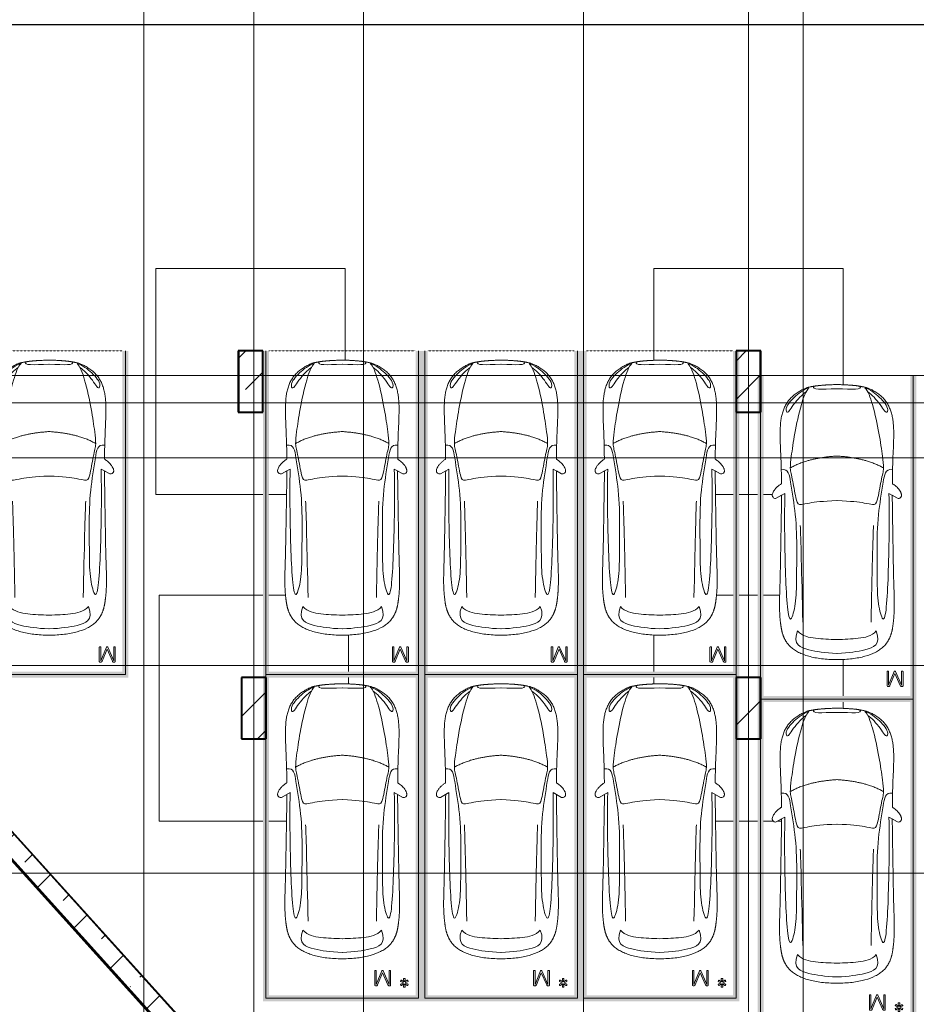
# Model space of a CAD drawing. Header units: millimetres. Extents: x -415896 to 1265883, y -383017 to -57457.
# Tile 39 of 95: x 21763 to 36444, y -320566 to -304441. Entities that reach past the tile are written whole.
import ezdxf

# ---------------------------------------------------------------- set-up
doc = ezdxf.new("R2010")
doc.units = ezdxf.units.MM
for name, pattern in [('Линия сетки', [25, 20, -2.5, 0, -2.5]), ('Невидимые', [5, 3, -2]), ('Штрих_3_3_', [6, 3, -3])]:
    doc.linetypes.add(name, pattern=pattern)
for name, color, linetype, lineweight in [('A-000-M_MASS', 7, 'Continuous', 18), ('A-200-M_WALL', 7, 'Continuous', 18), ('A-200-M_WALL_EXT', 7, 'Continuous', 18), ('A-200-M_WALL_INT', 7, 'Continuous', 18), ('A-200-M_WALL_PAT', 7, 'Continuous', 40), ('C-953-M_PARKING', 7, 'Continuous', 18), ('C-953-MH_PARKING', 7, 'Невидимые', 18), ('S-160-M_FOUND', 7, 'Continuous', 18), ('S-280-M_COLUMN', 7, 'Continuous', 18), ('Z-030-M_GRID', 7, 'Continuous', 9)]:
    doc.layers.add(name, color=color, linetype=linetype, lineweight=lineweight)
doc.layers.add('СОТС', color=5, linetype='Continuous')

# ---------------------------------------------------------------- blocks, each defined once
blk = doc.blocks.new('A_PAR_Parking - M-2663509-B2_-11_400_')
at = {"layer": 'C-953-M_PARKING', "true_color": 0xf7f9fb}
blk.add_hatch(color=7, dxfattribs=at).paths.add_polyline_path([(-1300, 2650), (-1300, -2700), (1300, -2700), (1300, 2650), (1200, 2650), (1200, -2600), (-1200, -2600), (-1200, 2650)])
at = {"layer": 'A-000-M_MASS', "color": 253, "true_color": 0xaaaaaa}
for p, q in [((-853, 717), (-993, 639)), ((-906, 687), (-993, 639)), ((853, 717), (993, 639)), ((993, 639), (906, 687))]:
    blk.add_line(p, q, dxfattribs=at)
for centre, start, end in [((-1010, 678), 223.4184, 293.9305), ((1010, 678), 246.0695, 316.5816)]:
    blk.add_arc(centre, 42.2, start, end, dxfattribs=at)
for points, knots in [([(-908, 876), (-908, 976), (-911, 1161), (-920, 1362), (-926, 1508), (-930, 1645), (-930, 1769), (-922, 1880), (-911, 1957), (-894, 2031), (-871, 2100), (-841, 2165), (-809, 2216), (-779, 2254), (-754, 2281), (-727, 2307), (-698, 2332), (-667, 2355), (-636, 2376), (-604, 2395), (-574, 2412), (-545, 2426), (-519, 2438), (-500, 2445), (-485, 2450), (-474, 2453), (-463, 2456), (-452, 2458), (-440, 2461), (-428, 2463), (-414, 2466), (-402, 2468), (-391, 2470), (-383, 2471), (-376, 2473), (-370, 2474), (-363, 2475), (-356, 2476), (-349, 2477), (-343, 2478), (-337, 2479), (-330, 2480), (-324, 2481), (-317, 2481), (-309, 2482), (-301, 2483), (-293, 2484), (-285, 2485), (-276, 2486), (-263, 2487), (-249, 2488), (-235, 2489), (-223, 2490), (-211, 2491), (-199, 2492), (-186, 2493), (-168, 2494), (-148, 2495), (-127, 2496), (-106, 2497), (-77, 2498), (-40, 2500), (-13, 2501), (1, 2501)], [-1, -1, -1, -1, -0.913265, -0.826531, -0.783163, -0.739796, -0.653061, -0.612245, -0.571429, -0.530612, -0.489796, -0.44898, -0.408163, -0.387755, -0.367347, -0.346939, -0.326531, -0.306122, -0.285714, -0.265306, -0.244898, -0.22449, -0.204082, -0.183673, -0.173469, -0.163265, -0.153061, -0.142857, -0.132653, -0.122449, -0.112245, -0.102041, -0.096939, -0.091837, -0.086735, -0.084184, -0.081633, -0.076531, -0.07398, -0.071429, -0.068878, -0.066327, -0.063776, -0.061224, -0.058673, -0.056122, -0.053571, -0.05102, -0.048469, -0.045918, -0.040816, -0.038265, -0.035714, -0.033163, -0.030612, -0.028061, -0.02551, -0.020408, -0.017857, -0.015306, -0.010204, -0.005102, 0, 0, 0, 0]), ([(-480, 2441), (-586, 2392), (-719, 2283), (-847, 2128), (-828, 2057)], [0, 0, 0, 0, 0.53668, 1.024735, 1.024735, 1.024735, 1.024735]), ([(-459, 2446), (-508, 2398), (-601, 2147), (-696, 1684), (-744, 1354), (-774, 1106), (-734, 996), (-660, 552), (-618, 522), (-447, 565), (-234, 590), (-2, 602)], [0, 0, 0, 0, 0.884172, 2.058368, 3.212407, 3.977765, 4.871213, 5.547774, 6.288901, 6.772879, 7.454401, 7.454401, 7.454401, 7.454401]), ([(1, 2501), (22, 2500), (51, 2499), (88, 2498), (113, 2497), (137, 2496), (160, 2494), (181, 2493), (201, 2492), (219, 2491), (237, 2489), (253, 2488), (268, 2487), (282, 2485), (295, 2484), (307, 2483), (320, 2481), (330, 2480), (338, 2479), (345, 2478), (350, 2477), (356, 2476), (361, 2475), (366, 2474), (371, 2473), (377, 2472), (385, 2471), (393, 2469), (403, 2467), (416, 2465), (434, 2462), (454, 2458), (476, 2453), (498, 2446), (521, 2437), (555, 2422), (605, 2396), (669, 2355), (730, 2307), (773, 2263), (802, 2225), (823, 2195), (841, 2164), (857, 2132), (871, 2099), (887, 2053), (904, 1994), (915, 1931), (922, 1879), (926, 1839), (928, 1798), (930, 1756), (930, 1720), (931, 1690), (931, 1667), (930, 1645), (930, 1621), (929, 1598), (929, 1566), (927, 1526), (925, 1459), (919, 1336), (911, 1145), (908, 970), (908, 876)], [-1, -1, -1, -1, -0.992347, -0.98852, -0.984694, -0.980867, -0.977041, -0.973214, -0.969388, -0.965561, -0.961735, -0.957908, -0.954082, -0.950255, -0.946429, -0.942602, -0.938776, -0.933673, -0.931122, -0.928571, -0.92602, -0.923469, -0.920918, -0.918367, -0.915816, -0.913265, -0.908163, -0.903061, -0.897959, -0.887755, -0.877551, -0.857143, -0.836735, -0.816327, -0.795918, -0.77551, -0.734694, -0.693878, -0.653061, -0.612245, -0.591837, -0.571429, -0.55102, -0.530612, -0.510204, -0.489796, -0.44898, -0.408163, -0.387755, -0.367347, -0.346939, -0.326531, -0.306122, -0.295918, -0.285714, -0.27551, -0.265306, -0.255102, -0.244898, -0.22449, -0.204082, -0.163265, -0.081633, 0, 0, 0, 0]), ([(459, 2446), (508, 2398), (601, 2147), (696, 1684), (744, 1354), (774, 1106), (734, 996), (660, 552), (618, 522), (447, 565), (234, 590), (2, 602)], [0, 0, 0, 0, 0.884172, 2.058368, 3.212407, 3.977765, 4.871213, 5.547774, 6.288901, 6.772879, 7.454401, 7.454401, 7.454401, 7.454401]), ([(480, 2441), (586, 2392), (719, 2283), (847, 2128), (828, 2057)], [0, 0, 0, 0, 0.53668, 1.024735, 1.024735, 1.024735, 1.024735]), ([(-828, 2057), (-803, 2016), (-728, 2173), (-566, 2339), (-505, 2381)], [0, 0, 0, 0, 0.497572, 1.022643, 1.022643, 1.022643, 1.022643]), ([(828, 2057), (803, 2016), (728, 2173), (566, 2339), (505, 2381)], [0, 0, 0, 0, 0.497572, 1.022643, 1.022643, 1.022643, 1.022643]), ([(-908, 1106), (-792, 1130), (-753, 859), (-663, 332), (-655, -196), (-661, -684), (-663, -1068), (-764, -1443), (-817, -1157), (-842, -605), (-857, -17), (-857, 454), (-853, 717)], [0, 0, 0, 0, 1.013953, 2.476159, 4.172855, 5.704608, 7.082231, 8.244161, 9.589947, 11.154659, 12.917121, 14.362976, 14.362976, 14.362976, 14.362976]), ([(908, 1106), (792, 1130), (753, 859), (663, 332), (655, -196), (661, -684), (663, -1068), (764, -1443), (817, -1157), (842, -605), (857, -17), (857, 454), (853, 717)], [0, 0, 0, 0, 1.013953, 2.476159, 4.172855, 5.704608, 7.082231, 8.244161, 9.589947, 11.154659, 12.917121, 14.362976, 14.362976, 14.362976, 14.362976]), ([(-1041, 649), (-1044, 652), (-1049, 657), (-1053, 664), (-1055, 669), (-1057, 675), (-1058, 682), (-1058, 688), (-1058, 702), (-1052, 723), (-1036, 756), (-1011, 790), (-985, 818), (-962, 839), (-944, 853), (-926, 866), (-914, 873), (-908, 876)], [-1, -1, -1, -1, -0.941667, -0.9125, -0.883333, -0.854167, -0.825, -0.795833, -0.766667, -0.65, -0.533333, -0.4, -0.266667, -0.2, -0.133333, -0.066667, 0, 0, 0, 0]), ([(908, 876), (913, 873), (923, 867), (944, 853), (971, 832), (1000, 803), (1026, 771), (1043, 742), (1053, 719), (1057, 703), (1059, 690), (1058, 680), (1056, 673), (1054, 666), (1050, 658), (1045, 652), (1041, 649)], [-1, -1, -1, -1, -0.941667, -0.883333, -0.766667, -0.65, -0.533333, -0.4, -0.333333, -0.266667, -0.2, -0.166667, -0.133333, -0.1, -0.066667, 0, 0, 0, 0]), ([(0, -2004), (-45, -2004), (-132, -2001), (-252, -1991), (-362, -1974), (-462, -1950), (-551, -1921), (-630, -1886), (-686, -1853), (-726, -1824), (-753, -1802), (-774, -1782), (-789, -1766), (-799, -1753), (-809, -1740), (-819, -1727), (-828, -1714), (-836, -1701), (-844, -1688), (-851, -1674), (-858, -1661), (-864, -1647), (-870, -1634), (-876, -1620), (-881, -1606), (-885, -1592), (-890, -1578), (-894, -1565), (-897, -1551), (-901, -1537), (-904, -1524), (-907, -1510), (-909, -1497), (-912, -1483), (-914, -1470), (-916, -1457), (-918, -1444), (-919, -1432), (-921, -1419), (-923, -1403), (-925, -1383), (-928, -1361), (-930, -1339), (-932, -1318), (-934, -1290), (-936, -1257), (-938, -1218), (-939, -1179), (-940, -1139), (-940, -1097), (-939, -1039), (-938, -958), (-934, -846), (-931, -714), (-926, -559), (-923, -376), (-919, -163), (-915, 82), (-911, 315), (-908, 521), (-907, 631), (-906, 687)], [-1, -1, -1, -1, -0.97619, -0.952381, -0.928571, -0.904762, -0.880952, -0.857143, -0.833333, -0.821429, -0.809524, -0.797619, -0.791667, -0.785714, -0.779762, -0.77381, -0.767857, -0.761905, -0.755952, -0.75, -0.744048, -0.738095, -0.732143, -0.72619, -0.720238, -0.714286, -0.708333, -0.702381, -0.696429, -0.690476, -0.684524, -0.678571, -0.672619, -0.666667, -0.660714, -0.654762, -0.64881, -0.642857, -0.636905, -0.630952, -0.619048, -0.607143, -0.595238, -0.583333, -0.571429, -0.547619, -0.52381, -0.5, -0.47619, -0.452381, -0.428571, -0.380952, -0.333333, -0.285714, -0.238095, -0.190476, -0.142857, -0.095238, -0.047619, -0.02381, 0, 0, 0, 0]), ([(906, 687), (907, 631), (908, 521), (911, 367), (913, 222), (916, 41), (919, -163), (923, -376), (926, -559), (930, -688), (932, -780), (934, -844), (936, -902), (938, -956), (939, -1007), (940, -1053), (940, -1097), (940, -1139), (939, -1179), (938, -1218), (936, -1257), (934, -1290), (932, -1318), (930, -1339), (928, -1361), (925, -1383), (923, -1403), (921, -1419), (919, -1432), (918, -1444), (916, -1457), (914, -1470), (912, -1483), (909, -1497), (907, -1510), (904, -1524), (901, -1537), (897, -1551), (894, -1565), (890, -1578), (885, -1592), (881, -1606), (876, -1620), (870, -1634), (864, -1647), (858, -1661), (851, -1674), (844, -1688), (836, -1701), (828, -1714), (819, -1727), (809, -1740), (799, -1753), (789, -1766), (774, -1782), (753, -1802), (726, -1824), (686, -1853), (607, -1900), (495, -1942), (362, -1974), (252, -1991), (132, -2001), (45, -2004), (0, -2004)], [-1, -1, -1, -1, -0.97619, -0.952381, -0.928571, -0.904762, -0.857143, -0.809524, -0.761905, -0.714286, -0.690476, -0.666667, -0.642857, -0.619048, -0.595238, -0.571429, -0.547619, -0.52381, -0.5, -0.47619, -0.452381, -0.428571, -0.416667, -0.404762, -0.392857, -0.380952, -0.369048, -0.363095, -0.357143, -0.35119, -0.345238, -0.339286, -0.333333, -0.327381, -0.321429, -0.315476, -0.309524, -0.303571, -0.297619, -0.291667, -0.285714, -0.279762, -0.27381, -0.267857, -0.261905, -0.255952, -0.25, -0.244048, -0.238095, -0.232143, -0.22619, -0.220238, -0.214286, -0.208333, -0.202381, -0.190476, -0.178571, -0.166667, -0.142857, -0.095238, -0.071429, -0.047619, -0.02381, 0, 0, 0, 0]), ([(-643, -1535), (-732, -1765), (-468, -1855), (-203, -1891), (-2, -1902)], [0, 0, 0, 0, 0.867049, 1.684227, 1.684227, 1.684227, 1.684227]), ([(-643, -1535), (-570, -1622), (-349, -1664), (-124, -1672), (-2, -1676)], [0, 0, 0, 0, 0.616728, 1.242165, 1.242165, 1.242165, 1.242165]), ([(643, -1535), (732, -1765), (468, -1855), (203, -1891), (2, -1902)], [0, 0, 0, 0, 0.867049, 1.684227, 1.684227, 1.684227, 1.684227]), ([(643, -1535), (570, -1622), (349, -1664), (124, -1672), (2, -1676)], [0, 0, 0, 0, 0.616728, 1.242165, 1.242165, 1.242165, 1.242165])]:
    blk.add_open_spline(points, degree=3, knots=knots, dxfattribs=at)
for points, degree in [([(-376, 2470), (-425, 2412), (-257, 2425), (-2, 2432)], 3), ([(376, 2470), (425, 2412), (257, 2425), (2, 2432)], 3), ([(-2, 1330), (-478, 1299), (-762, 1135)], 2), ([(2, 1330), (478, 1299), (762, 1135)], 2), ([(-599, 190), (-592, 24), (-575, -588), (-560, -1389)], 3), ([(599, 190), (592, 24), (575, -588), (560, -1389)], 3)]:
    blk.add_open_spline(points, degree=degree, dxfattribs=at)
at = {"layer": 'C-953-M_PARKING', "color": 253, "true_color": 0xaaaaaa}
for p, q in [((-1250, -2650), (-1250, 2650)), ((1250, 2650), (1250, -2650)), ((823, -2198), (822, -2200)), ((822, -2200), (822, -2434)), ((825, -2196), (823, -2198)), ((823, -2198), (825, -2196)), ((828, -2195), (825, -2196)), ((825, -2196), (828, -2195)), ((834, -2195), (828, -2195)), ((840, -2195), (834, -2195)), ((844, -2196), (840, -2195)), ((840, -2195), (844, -2196)), ((846, -2198), (844, -2196)), ((844, -2196), (846, -2198)), ((846, -2200), (846, -2198)), ((938, -2199), (846, -2425)), ((846, -2425), (846, -2200)), ((869, -2430), (950, -2232)), ((939, -2197), (938, -2199)), ((938, -2199), (939, -2197)), ((941, -2196), (939, -2197)), ((939, -2197), (941, -2196)), ((944, -2195), (941, -2196)), ((941, -2196), (944, -2195)), ((949, -2195), (944, -2195)), ((944, -2195), (949, -2195)), ((953, -2195), (949, -2195)), ((949, -2195), (953, -2195)), ((950, -2232), (1037, -2429)), ((956, -2196), (953, -2195)), ((953, -2195), (956, -2196)), ((958, -2197), (956, -2196)), ((956, -2196), (958, -2197)), ((960, -2199), (958, -2197)), ((958, -2197), (960, -2199)), ((1059, -2425), (960, -2199)), ((1061, -2196), (1059, -2198)), ((1059, -2198), (1061, -2196)), ((1059, -2198), (1059, -2200)), ((1059, -2200), (1059, -2425)), ((1065, -2195), (1061, -2196)), ((1061, -2196), (1065, -2195)), ((1070, -2195), (1065, -2195)), ((1076, -2195), (1070, -2195)), ((1080, -2196), (1076, -2195)), ((1076, -2195), (1080, -2196)), ((1082, -2198), (1080, -2196)), ((1080, -2196), (1082, -2198)), ((1083, -2200), (1082, -2198)), ((1082, -2198), (1083, -2200)), ((1083, -2434), (1083, -2200)), ((822, -2434), (826, -2443)), ((826, -2443), (833, -2446)), ((833, -2446), (846, -2446)), ((846, -2446), (855, -2445)), ((855, -2445), (861, -2442)), ((861, -2442), (866, -2437)), ((866, -2437), (869, -2430)), ((1037, -2429), (1041, -2437)), ((1041, -2437), (1046, -2442)), ((1046, -2442), (1051, -2445)), ((1051, -2445), (1058, -2446)), ((1058, -2446), (1072, -2446)), ((1072, -2446), (1075, -2445)), ((1075, -2445), (1072, -2446)), ((1075, -2445), (1079, -2443)), ((1079, -2443), (1075, -2445)), ((1079, -2443), (1082, -2440)), ((1082, -2440), (1079, -2443)), ((1082, -2440), (1083, -2434)), ((1250, -2650), (-1250, -2650))]:
    blk.add_line(p, q, dxfattribs=at)
at = {"layer": 'C-953-MH_PARKING', "color": 253, "linetype": 'Штрих_3_3_', "true_color": 0xaaaaaa}
blk.add_line((-1200, 2650), (1200, 2650), dxfattribs=at)
blk = doc.blocks.new('A_PAR_Parking - M_Зависимые-2663510-B2_-11_400_')
at = {"layer": 'C-953-M_PARKING', "true_color": 0xf7f9fb}
blk.add_hatch(color=7, dxfattribs=at).paths.add_polyline_path([(-1300, 1541), (-1300, -2700), (1300, -2700), (1300, 2650), (1200, 2650), (1200, -2600), (-1200, -2600), (-1200, 2650), (-1300, 2650), (-1300, 2235)])
at = {"layer": 'A-000-M_MASS', "color": 253, "true_color": 0xaaaaaa}
for p, q in [((-853, 717), (-993, 639)), ((-906, 687), (-993, 639)), ((853, 717), (993, 639)), ((993, 639), (906, 687))]:
    blk.add_line(p, q, dxfattribs=at)
for centre, start, end in [((-1010, 678), 223.4184, 293.9305), ((1010, 678), 246.0695, 316.5816)]:
    blk.add_arc(centre, 42.2, start, end, dxfattribs=at)
for points, knots in [([(-908, 876), (-908, 976), (-911, 1161), (-920, 1362), (-926, 1508), (-930, 1645), (-930, 1769), (-922, 1880), (-911, 1957), (-894, 2031), (-871, 2100), (-841, 2165), (-809, 2216), (-779, 2254), (-754, 2281), (-727, 2307), (-698, 2332), (-667, 2355), (-636, 2376), (-604, 2395), (-574, 2412), (-545, 2426), (-519, 2438), (-500, 2445), (-485, 2450), (-474, 2453), (-463, 2456), (-452, 2458), (-440, 2461), (-428, 2463), (-414, 2466), (-402, 2468), (-391, 2470), (-383, 2471), (-376, 2473), (-370, 2474), (-363, 2475), (-356, 2476), (-349, 2477), (-343, 2478), (-337, 2479), (-330, 2480), (-324, 2481), (-317, 2481), (-309, 2482), (-301, 2483), (-293, 2484), (-285, 2485), (-276, 2486), (-263, 2487), (-249, 2488), (-235, 2489), (-223, 2490), (-211, 2491), (-199, 2492), (-186, 2493), (-168, 2494), (-148, 2495), (-127, 2496), (-106, 2497), (-77, 2498), (-40, 2500), (-13, 2501), (1, 2501)], [-1, -1, -1, -1, -0.913265, -0.826531, -0.783163, -0.739796, -0.653061, -0.612245, -0.571429, -0.530612, -0.489796, -0.44898, -0.408163, -0.387755, -0.367347, -0.346939, -0.326531, -0.306122, -0.285714, -0.265306, -0.244898, -0.22449, -0.204082, -0.183673, -0.173469, -0.163265, -0.153061, -0.142857, -0.132653, -0.122449, -0.112245, -0.102041, -0.096939, -0.091837, -0.086735, -0.084184, -0.081633, -0.076531, -0.07398, -0.071429, -0.068878, -0.066327, -0.063776, -0.061224, -0.058673, -0.056122, -0.053571, -0.05102, -0.048469, -0.045918, -0.040816, -0.038265, -0.035714, -0.033163, -0.030612, -0.028061, -0.02551, -0.020408, -0.017857, -0.015306, -0.010204, -0.005102, 0, 0, 0, 0]), ([(-480, 2441), (-586, 2392), (-719, 2283), (-847, 2128), (-828, 2057)], [0, 0, 0, 0, 0.53668, 1.024735, 1.024735, 1.024735, 1.024735]), ([(-459, 2446), (-508, 2398), (-601, 2147), (-696, 1684), (-744, 1354), (-774, 1106), (-734, 996), (-660, 552), (-618, 522), (-447, 565), (-234, 590), (-2, 602)], [0, 0, 0, 0, 0.884172, 2.058368, 3.212407, 3.977765, 4.871213, 5.547774, 6.288901, 6.772879, 7.454401, 7.454401, 7.454401, 7.454401]), ([(1, 2501), (22, 2500), (51, 2499), (88, 2498), (113, 2497), (137, 2496), (160, 2494), (181, 2493), (201, 2492), (219, 2491), (237, 2489), (253, 2488), (268, 2487), (282, 2485), (295, 2484), (307, 2483), (320, 2481), (330, 2480), (338, 2479), (345, 2478), (350, 2477), (356, 2476), (361, 2475), (366, 2474), (371, 2473), (377, 2472), (385, 2471), (393, 2469), (403, 2467), (416, 2465), (434, 2462), (454, 2458), (476, 2453), (498, 2446), (521, 2437), (555, 2422), (605, 2396), (669, 2355), (730, 2307), (773, 2263), (802, 2225), (823, 2195), (841, 2164), (857, 2132), (871, 2099), (887, 2053), (904, 1994), (915, 1931), (922, 1879), (926, 1839), (928, 1798), (930, 1756), (930, 1720), (931, 1690), (931, 1667), (930, 1645), (930, 1621), (929, 1598), (929, 1566), (927, 1526), (925, 1459), (919, 1336), (911, 1145), (908, 970), (908, 876)], [-1, -1, -1, -1, -0.992347, -0.98852, -0.984694, -0.980867, -0.977041, -0.973214, -0.969388, -0.965561, -0.961735, -0.957908, -0.954082, -0.950255, -0.946429, -0.942602, -0.938776, -0.933673, -0.931122, -0.928571, -0.92602, -0.923469, -0.920918, -0.918367, -0.915816, -0.913265, -0.908163, -0.903061, -0.897959, -0.887755, -0.877551, -0.857143, -0.836735, -0.816327, -0.795918, -0.77551, -0.734694, -0.693878, -0.653061, -0.612245, -0.591837, -0.571429, -0.55102, -0.530612, -0.510204, -0.489796, -0.44898, -0.408163, -0.387755, -0.367347, -0.346939, -0.326531, -0.306122, -0.295918, -0.285714, -0.27551, -0.265306, -0.255102, -0.244898, -0.22449, -0.204082, -0.163265, -0.081633, 0, 0, 0, 0]), ([(459, 2446), (508, 2398), (601, 2147), (696, 1684), (744, 1354), (774, 1106), (734, 996), (660, 552), (618, 522), (447, 565), (234, 590), (2, 602)], [0, 0, 0, 0, 0.884172, 2.058368, 3.212407, 3.977765, 4.871213, 5.547774, 6.288901, 6.772879, 7.454401, 7.454401, 7.454401, 7.454401]), ([(480, 2441), (586, 2392), (719, 2283), (847, 2128), (828, 2057)], [0, 0, 0, 0, 0.53668, 1.024735, 1.024735, 1.024735, 1.024735]), ([(-828, 2057), (-803, 2016), (-728, 2173), (-566, 2339), (-505, 2381)], [0, 0, 0, 0, 0.497572, 1.022643, 1.022643, 1.022643, 1.022643]), ([(828, 2057), (803, 2016), (728, 2173), (566, 2339), (505, 2381)], [0, 0, 0, 0, 0.497572, 1.022643, 1.022643, 1.022643, 1.022643]), ([(-908, 1106), (-792, 1130), (-753, 859), (-663, 332), (-655, -196), (-661, -684), (-663, -1068), (-764, -1443), (-817, -1157), (-842, -605), (-857, -17), (-857, 454), (-853, 717)], [0, 0, 0, 0, 1.013953, 2.476159, 4.172855, 5.704608, 7.082231, 8.244161, 9.589947, 11.154659, 12.917121, 14.362976, 14.362976, 14.362976, 14.362976]), ([(908, 1106), (792, 1130), (753, 859), (663, 332), (655, -196), (661, -684), (663, -1068), (764, -1443), (817, -1157), (842, -605), (857, -17), (857, 454), (853, 717)], [0, 0, 0, 0, 1.013953, 2.476159, 4.172855, 5.704608, 7.082231, 8.244161, 9.589947, 11.154659, 12.917121, 14.362976, 14.362976, 14.362976, 14.362976]), ([(-1041, 649), (-1044, 652), (-1049, 657), (-1053, 664), (-1055, 669), (-1057, 675), (-1058, 682), (-1058, 688), (-1058, 702), (-1052, 723), (-1036, 756), (-1011, 790), (-985, 818), (-962, 839), (-944, 853), (-926, 866), (-914, 873), (-908, 876)], [-1, -1, -1, -1, -0.941667, -0.9125, -0.883333, -0.854167, -0.825, -0.795833, -0.766667, -0.65, -0.533333, -0.4, -0.266667, -0.2, -0.133333, -0.066667, 0, 0, 0, 0]), ([(908, 876), (913, 873), (923, 867), (944, 853), (971, 832), (1000, 803), (1026, 771), (1043, 742), (1053, 719), (1057, 703), (1059, 690), (1058, 680), (1056, 673), (1054, 666), (1050, 658), (1045, 652), (1041, 649)], [-1, -1, -1, -1, -0.941667, -0.883333, -0.766667, -0.65, -0.533333, -0.4, -0.333333, -0.266667, -0.2, -0.166667, -0.133333, -0.1, -0.066667, 0, 0, 0, 0]), ([(0, -2004), (-45, -2004), (-132, -2001), (-252, -1991), (-362, -1974), (-462, -1950), (-551, -1921), (-630, -1886), (-686, -1853), (-726, -1824), (-753, -1802), (-774, -1782), (-789, -1766), (-799, -1753), (-809, -1740), (-819, -1727), (-828, -1714), (-836, -1701), (-844, -1688), (-851, -1674), (-858, -1661), (-864, -1647), (-870, -1634), (-876, -1620), (-881, -1606), (-885, -1592), (-890, -1578), (-894, -1565), (-897, -1551), (-901, -1537), (-904, -1524), (-907, -1510), (-909, -1497), (-912, -1483), (-914, -1470), (-916, -1457), (-918, -1444), (-919, -1432), (-921, -1419), (-923, -1403), (-925, -1383), (-928, -1361), (-930, -1339), (-932, -1318), (-934, -1290), (-936, -1257), (-938, -1218), (-939, -1179), (-940, -1139), (-940, -1097), (-939, -1039), (-938, -958), (-934, -846), (-931, -714), (-926, -559), (-923, -376), (-919, -163), (-915, 82), (-911, 315), (-908, 521), (-907, 631), (-906, 687)], [-1, -1, -1, -1, -0.97619, -0.952381, -0.928571, -0.904762, -0.880952, -0.857143, -0.833333, -0.821429, -0.809524, -0.797619, -0.791667, -0.785714, -0.779762, -0.77381, -0.767857, -0.761905, -0.755952, -0.75, -0.744048, -0.738095, -0.732143, -0.72619, -0.720238, -0.714286, -0.708333, -0.702381, -0.696429, -0.690476, -0.684524, -0.678571, -0.672619, -0.666667, -0.660714, -0.654762, -0.64881, -0.642857, -0.636905, -0.630952, -0.619048, -0.607143, -0.595238, -0.583333, -0.571429, -0.547619, -0.52381, -0.5, -0.47619, -0.452381, -0.428571, -0.380952, -0.333333, -0.285714, -0.238095, -0.190476, -0.142857, -0.095238, -0.047619, -0.02381, 0, 0, 0, 0]), ([(906, 687), (907, 631), (908, 521), (911, 367), (913, 222), (916, 41), (919, -163), (923, -376), (926, -559), (930, -688), (932, -780), (934, -844), (936, -902), (938, -956), (939, -1007), (940, -1053), (940, -1097), (940, -1139), (939, -1179), (938, -1218), (936, -1257), (934, -1290), (932, -1318), (930, -1339), (928, -1361), (925, -1383), (923, -1403), (921, -1419), (919, -1432), (918, -1444), (916, -1457), (914, -1470), (912, -1483), (909, -1497), (907, -1510), (904, -1524), (901, -1537), (897, -1551), (894, -1565), (890, -1578), (885, -1592), (881, -1606), (876, -1620), (870, -1634), (864, -1647), (858, -1661), (851, -1674), (844, -1688), (836, -1701), (828, -1714), (819, -1727), (809, -1740), (799, -1753), (789, -1766), (774, -1782), (753, -1802), (726, -1824), (686, -1853), (607, -1900), (495, -1942), (362, -1974), (252, -1991), (132, -2001), (45, -2004), (0, -2004)], [-1, -1, -1, -1, -0.97619, -0.952381, -0.928571, -0.904762, -0.857143, -0.809524, -0.761905, -0.714286, -0.690476, -0.666667, -0.642857, -0.619048, -0.595238, -0.571429, -0.547619, -0.52381, -0.5, -0.47619, -0.452381, -0.428571, -0.416667, -0.404762, -0.392857, -0.380952, -0.369048, -0.363095, -0.357143, -0.35119, -0.345238, -0.339286, -0.333333, -0.327381, -0.321429, -0.315476, -0.309524, -0.303571, -0.297619, -0.291667, -0.285714, -0.279762, -0.27381, -0.267857, -0.261905, -0.255952, -0.25, -0.244048, -0.238095, -0.232143, -0.22619, -0.220238, -0.214286, -0.208333, -0.202381, -0.190476, -0.178571, -0.166667, -0.142857, -0.095238, -0.071429, -0.047619, -0.02381, 0, 0, 0, 0]), ([(-643, -1535), (-732, -1765), (-468, -1855), (-203, -1891), (-2, -1902)], [0, 0, 0, 0, 0.867049, 1.684227, 1.684227, 1.684227, 1.684227]), ([(-643, -1535), (-570, -1622), (-349, -1664), (-124, -1672), (-2, -1676)], [0, 0, 0, 0, 0.616728, 1.242165, 1.242165, 1.242165, 1.242165]), ([(643, -1535), (732, -1765), (468, -1855), (203, -1891), (2, -1902)], [0, 0, 0, 0, 0.867049, 1.684227, 1.684227, 1.684227, 1.684227]), ([(643, -1535), (570, -1622), (349, -1664), (124, -1672), (2, -1676)], [0, 0, 0, 0, 0.616728, 1.242165, 1.242165, 1.242165, 1.242165])]:
    blk.add_open_spline(points, degree=3, knots=knots, dxfattribs=at)
for points, degree in [([(-376, 2470), (-425, 2412), (-257, 2425), (-2, 2432)], 3), ([(376, 2470), (425, 2412), (257, 2425), (2, 2432)], 3), ([(-2, 1330), (-478, 1299), (-762, 1135)], 2), ([(2, 1330), (478, 1299), (762, 1135)], 2), ([(-599, 190), (-592, 24), (-575, -588), (-560, -1389)], 3), ([(599, 190), (592, 24), (575, -588), (560, -1389)], 3)]:
    blk.add_open_spline(points, degree=degree, dxfattribs=at)
at = {"layer": 'C-953-M_PARKING', "color": 253, "true_color": 0xaaaaaa}
for p, q in [((-1250, -2650), (-1250, 2650)), ((1250, 2650), (1250, -2650)), ((535, -2196), (533, -2198)), ((533, -2198), (535, -2196)), ((533, -2198), (533, -2200)), ((533, -2200), (533, -2434)), ((539, -2195), (535, -2196)), ((535, -2196), (539, -2195)), ((544, -2195), (539, -2195)), ((550, -2195), (544, -2195)), ((554, -2196), (550, -2195)), ((550, -2195), (554, -2196)), ((556, -2198), (554, -2196)), ((554, -2196), (556, -2198)), ((557, -2200), (556, -2198)), ((649, -2199), (557, -2425)), ((557, -2425), (557, -2200)), ((580, -2430), (660, -2232)), ((651, -2196), (649, -2197)), ((649, -2197), (651, -2196)), ((649, -2197), (649, -2199)), ((649, -2199), (649, -2197)), ((655, -2195), (651, -2196)), ((651, -2196), (655, -2195)), ((659, -2195), (655, -2195)), ((655, -2195), (659, -2195)), ((664, -2195), (659, -2195)), ((659, -2195), (664, -2195)), ((660, -2232), (748, -2429)), ((667, -2196), (664, -2195)), ((664, -2195), (667, -2196)), ((669, -2197), (667, -2196)), ((667, -2196), (669, -2197)), ((670, -2199), (669, -2197)), ((669, -2197), (670, -2199)), ((769, -2425), (670, -2199)), ((770, -2198), (769, -2200)), ((769, -2200), (769, -2425)), ((772, -2196), (770, -2198)), ((770, -2198), (772, -2196)), ((775, -2195), (772, -2196)), ((772, -2196), (775, -2195)), ((781, -2195), (775, -2195)), ((787, -2195), (781, -2195)), ((791, -2196), (787, -2195)), ((787, -2195), (791, -2196)), ((793, -2198), (791, -2196)), ((791, -2196), (793, -2198)), ((793, -2200), (793, -2198)), ((793, -2198), (793, -2200)), ((793, -2434), (793, -2200)), ((959, -2361), (955, -2371)), ((955, -2371), (957, -2375)), ((957, -2375), (1002, -2398)), ((1002, -2398), (957, -2420)), ((965, -2353), (959, -2361)), ((969, -2353), (965, -2353)), ((1010, -2384), (969, -2353)), ((969, -2442), (1010, -2412)), ((1008, -2327), (1005, -2330)), ((1005, -2330), (1010, -2384)), ((1010, -2412), (1005, -2465)), ((1018, -2325), (1008, -2327)), ((1028, -2327), (1018, -2325)), ((1025, -2384), (1030, -2330)), ((1066, -2353), (1025, -2384)), ((1030, -2465), (1025, -2412)), ((1025, -2412), (1066, -2442)), ((1030, -2330), (1028, -2327)), ((1033, -2398), (1078, -2375)), ((1078, -2420), (1033, -2398)), ((1070, -2353), (1066, -2353)), ((1076, -2361), (1070, -2353)), ((1080, -2371), (1076, -2361)), ((1078, -2375), (1080, -2371)), ((533, -2434), (536, -2443)), ((536, -2443), (544, -2446)), ((544, -2446), (556, -2446)), ((556, -2446), (565, -2445)), ((565, -2445), (572, -2442)), ((572, -2442), (576, -2437)), ((576, -2437), (580, -2430)), ((748, -2429), (752, -2437)), ((752, -2437), (757, -2442)), ((757, -2442), (762, -2445)), ((762, -2445), (768, -2446)), ((768, -2446), (782, -2446)), ((782, -2446), (786, -2445)), ((786, -2445), (782, -2446)), ((786, -2445), (789, -2443)), ((789, -2443), (786, -2445)), ((789, -2443), (792, -2440)), ((792, -2440), (789, -2443)), ((792, -2440), (793, -2434)), ((957, -2420), (955, -2424)), ((955, -2424), (959, -2434)), ((959, -2434), (965, -2442)), ((965, -2442), (969, -2442)), ((1005, -2465), (1008, -2469)), ((1008, -2469), (1018, -2470)), ((1018, -2470), (1028, -2469)), ((1028, -2469), (1030, -2465)), ((1066, -2442), (1070, -2442)), ((1070, -2442), (1076, -2434)), ((1076, -2434), (1080, -2424)), ((1080, -2424), (1078, -2420)), ((1250, -2650), (-1250, -2650))]:
    blk.add_line(p, q, dxfattribs=at)
blk = doc.blocks.new('135_SLK_GD_AR_rvt-1-B2_-11_400_')
at = {"layer": 'A-200-M_WALL_INT', "color": 253, "lineweight": 40, "true_color": 0xaaaaaa}
for p, q in [((15350, 60401), (33741, 40047)), ((33743, 40048), (15352, 60401)), ((33900, 51852), (33898, 51852)), ((33898, 51852), (33898, 50848)), ((34302, 51852), (33900, 51852)), ((34302, 51850), (34302, 51852)), ((34302, 50848), (34302, 51850)), ((42050, 51852), (42048, 51852)), ((42048, 51852), (42048, 50848)), ((42452, 51852), (42050, 51852)), ((42452, 51850), (42452, 51852)), ((42452, 50848), (42452, 51850)), ((33898, 50848), (33900, 50848)), ((33900, 50848), (34300, 50848)), ((34300, 50848), (34302, 50848)), ((42048, 50848), (42050, 50848)), ((42050, 50848), (42450, 50848)), ((42450, 50848), (42452, 50848)), ((33950, 46502), (33948, 46502)), ((33948, 46502), (33948, 45498)), ((34352, 46502), (33950, 46502)), ((34352, 46500), (34352, 46502)), ((34352, 45498), (34352, 46500)), ((42050, 46502), (42048, 46502)), ((42048, 46502), (42048, 45498)), ((42452, 46502), (42050, 46502)), ((42452, 46500), (42452, 46502)), ((42452, 45498), (42452, 46500)), ((33948, 45498), (33950, 45498)), ((33950, 45498), (34350, 45498)), ((34350, 45498), (34352, 45498)), ((42048, 45498), (42050, 45498)), ((42050, 45498), (42450, 45498)), ((42450, 45498), (42452, 45498))]:
    blk.add_line(p, q, dxfattribs=at)
at = {"layer": 'C-953-M_PARKING', "color": 253, "lineweight": 18, "true_color": 0xaaaaaa}
for name, p in [('A_PAR_Parking - M-2663509-B2_-11_400_', (30800, 49200)), ('A_PAR_Parking - M-2663509-B2_-11_400_', (35600, 49200)), ('A_PAR_Parking - M-2663509-B2_-11_400_', (38200, 49200)), ('A_PAR_Parking - M-2663509-B2_-11_400_', (40800, 49200)), ('A_PAR_Parking - M-2663509-B2_-11_400_', (43700, 48800)), ('A_PAR_Parking - M_Зависимые-2663510-B2_-11_400_', (35600, 43900)), ('A_PAR_Parking - M_Зависимые-2663510-B2_-11_400_', (38200, 43900)), ('A_PAR_Parking - M_Зависимые-2663510-B2_-11_400_', (40800, 43900)), ('A_PAR_Parking - M_Зависимые-2663510-B2_-11_400_', (43700, 43500))]:
    blk.add_blockref(name, p, dxfattribs=at)
blk = doc.blocks.new('Бетон-Прямоугольная-Колонна - CLM_Подземные этажи_В40-400х1000-V149-B2_-11_400_')
at = {"layer": 'S-280-M_COLUMN', "lineweight": 9, "true_color": 0xaaaaaa}
h = blk.add_hatch(dxfattribs=at)
h.set_pattern_fill('FP_27', color=253, style=0, pattern_type=2)
h.set_pattern_definition([(45, (-42250, -51350), (-628.618, 628.618), []), (45, (-41621.4, -51350), (-628.618, 628.618), [1111.25, -222.25, 6.706, -215.544])])
h.paths.add_polyline_path([(200, -500), (200, 500), (-200, 500), (-200, -500), (67, -500)])
at = {"layer": 'S-280-M_COLUMN', "color": 253, "lineweight": 40, "true_color": 0xaaaaaa}
for p, q in [((200, 500), (-200, 500)), ((-200, 500), (-200, -500)), ((200, -500), (200, 500)), ((-200, -500), (200, -500))]:
    blk.add_line(p, q, dxfattribs=at)
blk = doc.blocks.new('Бетон-Прямоугольная-Колонна - CLM_Подземные этажи_В40-400х1000-V150-B2_-11_400_')
at = {"layer": 'S-280-M_COLUMN', "lineweight": 9, "true_color": 0xaaaaaa}
h = blk.add_hatch(dxfattribs=at)
h.set_pattern_fill('FP_28', color=253, style=0, pattern_type=2)
h.set_pattern_definition([(45, (-34100, -51350), (-628.618, 628.618), []), (45, (-33471.4, -51350), (-628.618, 628.618), [1111.25, -222.25, 6.706, -215.544])])
h.paths.add_polyline_path([(200, -500), (200, 500), (-200, 500), (-200, -500), (-102, -500)])
at = {"layer": 'S-280-M_COLUMN', "color": 253, "lineweight": 40, "true_color": 0xaaaaaa}
for p, q in [((200, 500), (-200, 500)), ((-200, 500), (-200, -500)), ((200, -500), (200, 500)), ((-200, -500), (200, -500))]:
    blk.add_line(p, q, dxfattribs=at)
blk = doc.blocks.new('Бетон-Прямоугольная-Колонна - CLM_Подземные этажи_В40-400х1000-V155-B2_-11_400_')
at = {"layer": 'S-280-M_COLUMN', "lineweight": 9, "true_color": 0xaaaaaa}
h = blk.add_hatch(dxfattribs=at)
h.set_pattern_fill('FP_34', color=253, style=0, pattern_type=2)
h.set_pattern_definition([(45, (-42250, -46000), (-628.618, 628.618), []), (45, (-41621.4, -46000), (-628.618, 628.618), [1111.25, -222.25, 6.706, -215.544])])
h.paths.add_polyline_path([(-200, -500), (200, -500), (200, 500), (-200, 500), (-200, -448)])
at = {"layer": 'S-280-M_COLUMN', "color": 253, "lineweight": 40, "true_color": 0xaaaaaa}
for p, q in [((200, 500), (-200, 500)), ((-200, 500), (-200, -500)), ((200, -500), (200, 500)), ((-200, -500), (200, -500))]:
    blk.add_line(p, q, dxfattribs=at)
blk = doc.blocks.new('Бетон-Прямоугольная-Колонна - CLM_Подземные этажи_В40-400х1000-V156-B2_-11_400_')
at = {"layer": 'S-280-M_COLUMN', "lineweight": 9, "true_color": 0xaaaaaa}
h = blk.add_hatch(dxfattribs=at)
h.set_pattern_fill('FP_35', color=253, style=0, pattern_type=2)
h.set_pattern_definition([(45, (-34150, -46000), (-628.618, 628.618), []), (45, (-33521.4, -46000), (-628.618, 628.618), [1111.25, -222.25, 6.706, -215.544])])
h.paths.add_polyline_path([(200, -500), (200, 500), (-200, 500), (-200, -500), (-152, -500)])
at = {"layer": 'S-280-M_COLUMN', "color": 253, "lineweight": 40, "true_color": 0xaaaaaa}
for p, q in [((200, 500), (-200, 500)), ((-200, 500), (-200, -500)), ((200, -500), (200, 500)), ((-200, -500), (200, -500))]:
    blk.add_line(p, q, dxfattribs=at)
blk = doc.blocks.new('135_SLK_GD_KR_rvt-1-B2_-11_400_')
at = {"layer": 'A-200-M_WALL_PAT', "lineweight": 9, "true_color": 0xaaaaaa}
h = blk.add_hatch(dxfattribs=at)
h.set_pattern_fill('FP_5', color=253, style=0, pattern_type=2)
h.set_pattern_definition([(45, (0, 0), (-628.618, 628.618), []), (45, (628.6, 0), (-628.618, 628.618), [1111.25, -222.25, 6.706, -215.544])])
h.paths.add_polyline_path([(57700, 13084), (57700, 13531), (15667, 60050), (15262, 60050), (57569, 13228)])
at = {"layer": 'A-200-M_WALL', "color": 253, "lineweight": 40, "true_color": 0xaaaaaa}
for p, q in [((15255, 60043), (57693, 13077)), ((15258, 60046), (57696, 13079)), ((15261, 60049), (57699, 13082)), ((15262, 60050), (57700, 13084)), ((57700, 13084), (15262, 60050))]:
    blk.add_line(p, q, dxfattribs=at)
at = {"layer": 'A-200-M_WALL_EXT', "color": 253, "lineweight": 40, "true_color": 0xaaaaaa}
for p, q in [((15248, 60037), (57685, 13070)), ((50599, 21390), (15667, 60050))]:
    blk.add_line(p, q, dxfattribs=at)
at = {"layer": 'S-160-M_FOUND', "color": 253, "true_color": 0xaaaaaa}
for p, q in [((35650, 53200), (32550, 53200)), ((32550, 53200), (32550, 49500)), ((35650, 51699), (35650, 53200)), ((42250, 53200), (40700, 53200)), ((40700, 53200), (40700, 51697)), ((43800, 53200), (42250, 53200)), ((43800, 51297), (43800, 53200)), ((32550, 49500), (34300, 49500)), ((34400, 49500), (34688, 49500)), ((41712, 49500), (42000, 49500)), ((42100, 49500), (42400, 49500)), ((42500, 49500), (42643, 49500)), ((34300, 47850), (32600, 47850)), ((32600, 47850), (32600, 44150)), ((34671, 47850), (34400, 47850)), ((42000, 47850), (41729, 47850)), ((42400, 47850), (42100, 47850)), ((42763, 47850), (42500, 47850)), ((35700, 46600), (35700, 47199)), ((40700, 47199), (40700, 46600)), ((43800, 46200), (43800, 46799)), ((35700, 46397), (35700, 46500)), ((40700, 46500), (40700, 46397)), ((43800, 45997), (43800, 46100)), ((32600, 44150), (34300, 44150)), ((34400, 44150), (34688, 44150)), ((41712, 44150), (42000, 44150)), ((42100, 44150), (42400, 44150)), ((42500, 44150), (42658, 44150)), ((42726, 44150), (42793, 44150))]:
    blk.add_line(p, q, dxfattribs=at)
at = {"layer": 'S-280-M_COLUMN', "color": 253, "lineweight": 18, "true_color": 0xaaaaaa}
for name, p in [('Бетон-Прямоугольная-Колонна - CLM_Подземные этажи_В40-400х1000-V150-B2_-11_400_', (34100, 51350)), ('Бетон-Прямоугольная-Колонна - CLM_Подземные этажи_В40-400х1000-V149-B2_-11_400_', (42250, 51350)), ('Бетон-Прямоугольная-Колонна - CLM_Подземные этажи_В40-400х1000-V156-B2_-11_400_', (34150, 46000)), ('Бетон-Прямоугольная-Колонна - CLM_Подземные этажи_В40-400х1000-V155-B2_-11_400_', (42250, 46000))]:
    blk.add_blockref(name, p, dxfattribs=at)
blk = doc.blocks.new('-2 этаж')
at = {"layer": 'Z-030-M_GRID', "color": 253, "linetype": 'Линия сетки', "true_color": 0xaaaaaa}
for p, q in [((291442.3, -369626.4), (291442.3, -260675.4)), ((293242.3, -369628.3), (293242.3, -260675.3)), ((295042.3, -369626.2), (295042.3, -260675.2)), ((298642.3, -369625.9), (298642.3, -260675)), ((301342.3, -369628.3), (301342.3, -260674.8)), ((302242.3, -367085.7), (302242.3, -260674.7)), ((412500.8, -298477.3), (255411, -298477.3)), ((415036, -298927.3), (255411, -298927.3)), ((412500.8, -299827.3), (255411.1, -299827.3)), ((415041.1, -303227.3), (255411.3, -303227.3)), ((415041.3, -306627.3), (255411.5, -306627.3))]:
    blk.add_line(p, q, dxfattribs=at)
at = {"lineweight": 5}
for name in ['135_SLK_GD_KR_rvt-1-B2_-11_400_', '135_SLK_GD_AR_rvt-1-B2_-11_400_']:
    blk.add_blockref(name, (259092.3, -349927.3), dxfattribs=at)

msp = doc.modelspace()

# ---------------------------------------------------------------- linework, layer by layer
at = {"layer": 'СОТС', "color": 3, "lineweight": 30}
msp.add_lwpolyline([(12178, -304517), (43280, -304517), (43280, -322202), (30668, -322202), (30668, -322890), (43433, -322890), (43433, -314449), (49207, -314449), (49207, -314089), (48864, -314089), (48864, -312476), (56929, -312476)], dxfattribs=at)

# ---------------------------------------------------------------- block references
at = {"color": 0}
msp.add_blockref('-2 этаж', (-267648, -11789), dxfattribs=at)

doc.saveas('drawing.dxf')
